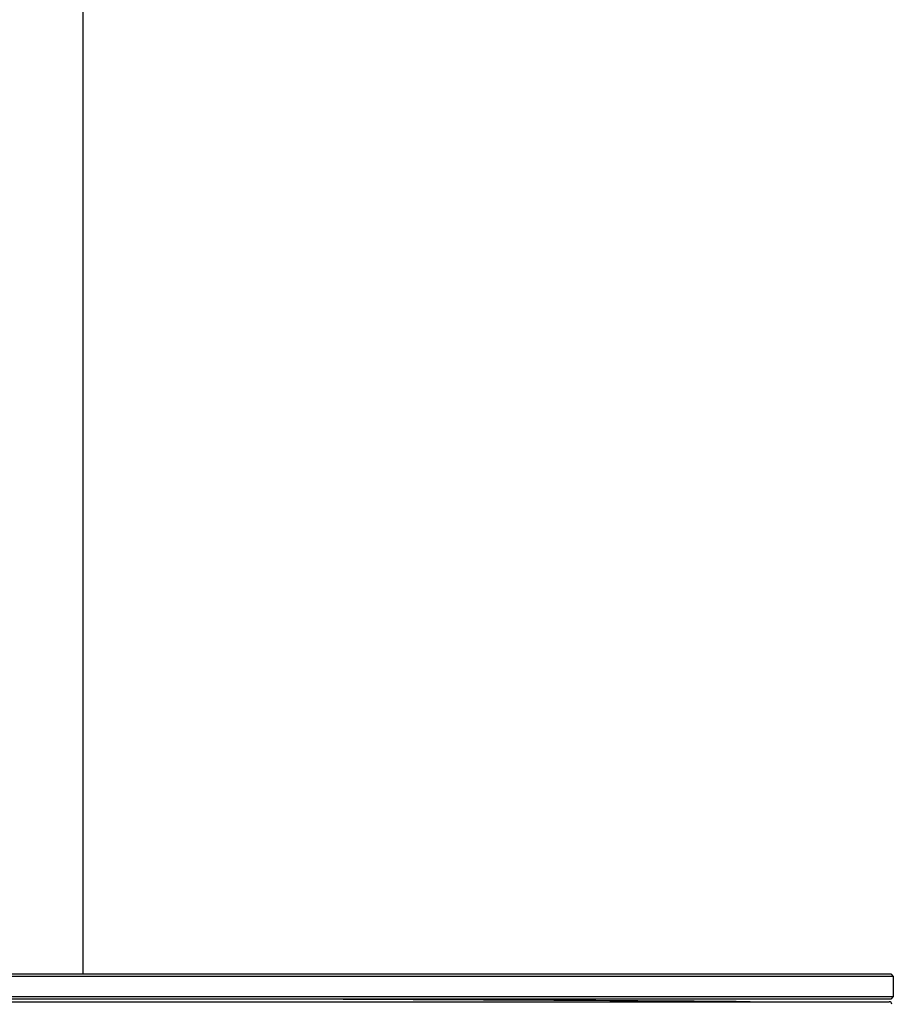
# Model space of a CAD drawing. Header units: millimetres. Extents: x 8 to 1894, y 12 to 2738.
# Tile 107 of 156: x 1104 to 1277, y 1643 to 1837. Entities that reach past the tile are written whole.
import ezdxf

# ---------------------------------------------------------------- set-up
doc = ezdxf.new("R2010")
doc.units = ezdxf.units.MM

msp = doc.modelspace()

# ---------------------------------------------------------------- linework, layer by layer
at = {"color": 7, "linetype": 'Continuous', "lineweight": 30}
for p, q in [((1116.66, 1648.61), (1116.66, 2599.7)), ((926.54, 1648.61), (1256.54, 1648.61)), ((1256.54, 1648.11), (926.54, 1648.11)), ((1256.54, 1648.61), (1276.34, 1648.61)), ((1276.84, 1648.11), (1256.54, 1648.11)), ((1276.34, 1648.61), (1276.84, 1648.11)), ((1276.84, 1648.11), (1276.84, 1644.11)), ((926.54, 1644.11), (1256.54, 1644.11)), ((1256.54, 1644.11), (1276.84, 1644.11)), ((1276.84, 1644.11), (1276.34, 1643.61)), ((926.45, 1643.11), (1256.64, 1643.11)), ((1256.54, 1643.61), (926.54, 1643.61)), ((1276.34, 1643.61), (1256.54, 1643.61))]:
    msp.add_line(p, q, dxfattribs=at)
for centre, radius, start, end in [((1091.54, -18356.28), 20000, 89.550211, 89.804632), ((1276.04, 1642.61), 0.5, 358.9997, 90)]:
    msp.add_arc(centre, radius, start, end, dxfattribs=at)
for points, knots in [([(1248.19, 1643.11), (1248.17, 1643.11), (1248.12, 1643.11), (1248.06, 1643.11), (1248.05, 1643.11), (1248.05, 1643.11)], [0, 0, 0, 0, 0.148364, 0.573716, 1, 1, 1, 1]), ([(1256.64, 1643.11), (1256.94, 1643.11), (1257.54, 1643.11), (1258.43, 1643.11), (1259.32, 1643.11), (1260.2, 1643.11), (1261.07, 1643.11), (1261.92, 1643.11), (1262.74, 1643.11), (1263.53, 1643.11), (1264.31, 1643.11), (1265.07, 1643.11), (1265.85, 1643.11), (1266.64, 1643.11), (1267.43, 1643.11), (1268.2, 1643.11), (1268.94, 1643.11), (1269.65, 1643.11), (1270.33, 1643.11), (1270.98, 1643.11), (1271.59, 1643.11), (1272.17, 1643.11), (1272.71, 1643.11), (1273.21, 1643.11), (1273.68, 1643.11), (1274.1, 1643.11), (1274.49, 1643.11), (1274.84, 1643.11), (1275.14, 1643.11), (1275.41, 1643.11), (1275.64, 1643.11), (1275.82, 1643.11), (1275.95, 1643.11), (1276.03, 1643.11), (1276.04, 1643.11), (1276.04, 1643.11)], [0, 0, 0, 0, 0.029473, 0.05884, 0.088127, 0.117359, 0.146558, 0.175749, 0.203285, 0.230854, 0.258472, 0.286096, 0.313711, 0.344519, 0.375313, 0.406089, 0.436845, 0.467578, 0.498285, 0.528974, 0.559659, 0.590349, 0.62105, 0.651766, 0.682499, 0.71325, 0.744022, 0.774813, 0.805625, 0.837928, 0.870259, 0.902623, 0.935026, 0.967481, 1, 1, 1, 1])]:
    msp.add_open_spline(points, degree=3, knots=knots, dxfattribs=at)

doc.saveas('drawing.dxf')
